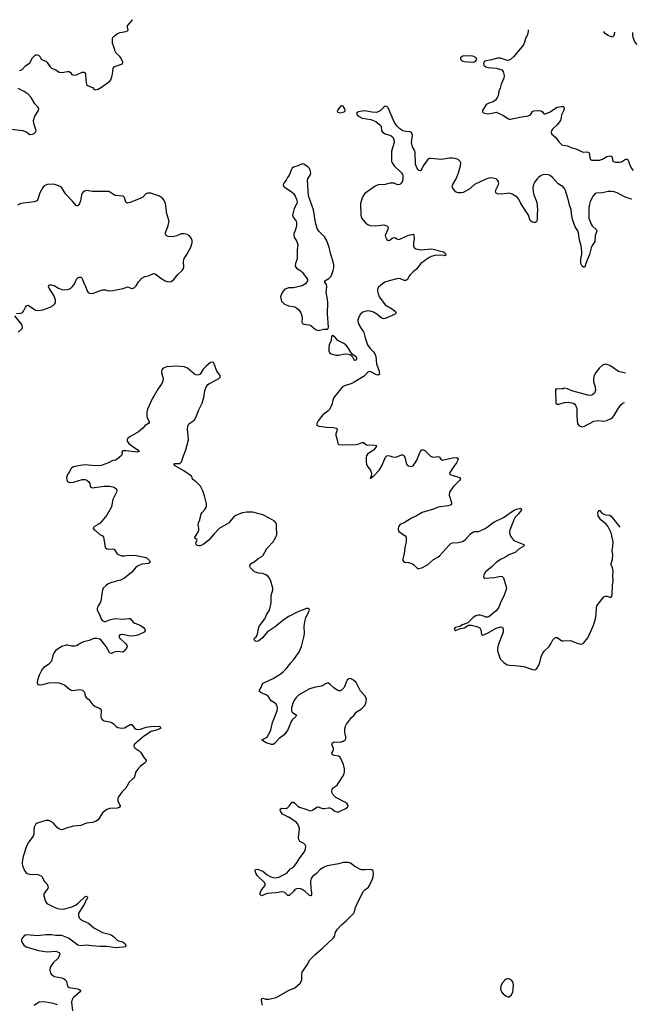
# Model space of a CAD drawing. Header units: inches. Extents: x 1552086 to 1694788, y 812325 to 917226.
# Tile 109 of 109: x 1686312 to 1694788, y 900781 to 914294. Entities that reach past the tile are written whole.
import ezdxf

# ---------------------------------------------------------------- set-up
doc = ezdxf.new("R2010")
doc.units = ezdxf.units.IN
doc.header["$MEASUREMENT"] = 0
for name, color, linetype in [('B6980', 7, 'Continuous'), ('B6981', 7, 'Continuous'), ('B6990', 7, 'Continuous'), ('B6991', 7, 'Continuous')]:
    doc.layers.add(name, color=color, linetype=linetype)

msp = doc.modelspace()

# ---------------------------------------------------------------- linework, layer by layer
at = {"layer": 'B6980', "color": 6, "elevation": 800}
for points in [[(1690000, 906102), (1689922, 906050), (1689817, 905963), (1689710, 905889), (1689644, 905810), (1689596, 905770), (1689570, 905760), (1689550, 905764), (1689540, 905770), (1689528, 905790), (1689535, 905805), (1689557, 905823), (1689573, 905847), (1689594, 905950), (1689604, 905976), (1689676, 906070), (1689706, 906134), (1689740, 906190), (1689763, 906290), (1689764, 906390), (1689784, 906470), (1689785, 906490), (1689760, 906590), (1689739, 906630), (1689721, 906650), (1689690, 906674), (1689650, 906694), (1689590, 906698), (1689536, 906716), (1689480, 906770), (1689470, 906790), (1689475, 906810), (1689491, 906829), (1689550, 906868), (1689583, 906897), (1689634, 906926), (1689654, 906946), (1689703, 907037), (1689790, 907126), (1689826, 907190), (1689839, 907230), (1689841, 907250), (1689835, 907310), (1689837, 907370), (1689828, 907390), (1689810, 907410), (1689747, 907450), (1689650, 907500), (1689513, 907533), (1689430, 907535), (1689370, 907528), (1689341, 907519), (1689280, 907490), (1689253, 907470), (1689176, 907384), (1689051, 907309), (1688982, 907238), (1688908, 907150), (1688830, 907090), (1688790, 907074), (1688770, 907072), (1688750, 907076), (1688732, 907090), (1688729, 907110), (1688746, 907150), (1688741, 907161), (1688718, 907178), (1688715, 907190), (1688754, 907246), (1688772, 907290), (1688772, 907310), (1688760, 907370), (1688764, 907390), (1688785, 907430), (1688802, 907510), (1688815, 907530), (1688853, 907570), (1688875, 907610), (1688876, 907650), (1688850, 907759), (1688827, 907830), (1688793, 907890), (1688733, 907953), (1688705, 907970), (1688685, 907990), (1688681, 908010), (1688668, 908030), (1688563, 908103), (1688446, 908170), (1688426, 908194), (1688435, 908205), (1688510, 908205), (1688534, 908226), (1688561, 908310), (1688594, 908390), (1688627, 908530), (1688625, 908590), (1688615, 908670), (1688619, 908721), (1688634, 908746), (1688690, 908783), (1688710, 908802), (1688736, 908844), (1688765, 908930), (1688818, 909030), (1688841, 909110), (1688855, 909205), (1688878, 909262), (1688895, 909285), (1688917, 909303), (1689013, 909350), (1689043, 909370), (1689063, 909390), (1689065, 909410), (1689016, 909470), (1688982, 909570), (1688970, 909587), (1688952, 909592), (1688930, 909588), (1688870, 909541), (1688830, 909499), (1688805, 909450), (1688789, 909431), (1688770, 909419), (1688750, 909415), (1688730, 909418), (1688710, 909428), (1688617, 909510), (1688573, 909530), (1688462, 909538), (1688330, 909528), (1688283, 909510), (1688261, 909490), (1688257, 909470), (1688259, 909450), (1688283, 909370), (1688277, 909330), (1688255, 909285), (1688210, 909222), (1688155, 909125), (1688130, 909090), (1688064, 908950), (1688057, 908910), (1688059, 908850), (1688070, 908812), (1688090, 908779), (1688090, 908764), (1688078, 908750), (1688036, 908724), (1688004, 908690), (1687942, 908638), (1687822, 908570), (1687798, 908550), (1687786, 908530), (1687789, 908510), (1687810, 908479), (1687882, 908422), (1687935, 908390), (1687950, 908369), (1687930, 908359), (1687770, 908379), (1687730, 908377), (1687716, 908364), (1687717, 908330), (1687708, 908312), (1687650, 908262), (1687629, 908251), (1687590, 908243), (1687529, 908211), (1687430, 908175), (1687350, 908170), (1687210, 908183), (1687144, 908176), (1687050, 908155), (1687030, 908144), (1687016, 908130), (1686995, 908090), (1686967, 908050), (1686955, 908010), (1686959, 907979), (1686970, 907955), (1686986, 907946), (1687003, 907943), (1687049, 907949), (1687170, 907982), (1687210, 907982), (1687232, 907972), (1687262, 907950), (1687274, 907930), (1687280, 907890), (1687290, 907877), (1687309, 907869), (1687470, 907892), (1687548, 907892), (1687610, 907877), (1687642, 907850), (1687647, 907830), (1687641, 907810), (1687592, 907710), (1687572, 907610), (1687510, 907494), (1687415, 907385), (1687390, 907364), (1687327, 907330), (1687321, 907310), (1687339, 907290), (1687358, 907278), (1687410, 907230), (1687448, 907208), (1687463, 907190), (1687469, 907170), (1687486, 907050), (1687506, 907030), (1687530, 907027), (1687590, 907034), (1687608, 907028), (1687650, 906965), (1687670, 906952), (1687710, 906938), (1687750, 906936), (1687810, 906945), (1687910, 906939), (1688050, 906914), (1688094, 906870), (1688101, 906850), (1688090, 906837), (1688076, 906830), (1687990, 906822), (1687930, 906795), (1687900, 906770), (1687850, 906710), (1687752, 906628), (1687696, 906604), (1687638, 906590), (1687550, 906560), (1687525, 906550), (1687497, 906530), (1687458, 906490), (1687449, 906470), (1687427, 906313), (1687418, 906290), (1687389, 906250), (1687381, 906230), (1687375, 906210), (1687377, 906190), (1687409, 906130), (1687430, 906070), (1687444, 906050), (1687470, 906035), (1687490, 906036), (1687559, 906061), (1687630, 906075), (1687730, 906068), (1687810, 906077), (1687830, 906075), (1687870, 906027), (1687893, 906013), (1687964, 905984), (1688013, 905950), (1688031, 905931), (1688035, 905910), (1688021, 905890), (1688010, 905883), (1687934, 905846), (1687890, 905836), (1687830, 905833), (1687724, 905856), (1687688, 905850), (1687674, 905830), (1687680, 905810), (1687770, 905730), (1687782, 905710), (1687787, 905690), (1687780, 905670), (1687750, 905630), (1687727, 905613), (1687650, 905622), (1687610, 905613), (1687570, 905594), (1687550, 905600), (1687498, 905690), (1687430, 905779), (1687410, 905790), (1687370, 905800), (1687330, 905800), (1687265, 905775), (1687190, 905755), (1687150, 905738), (1687090, 905701), (1687070, 905696), (1687030, 905695), (1686970, 905711), (1686950, 905711), (1686890, 905691), (1686830, 905655), (1686803, 905630), (1686787, 905610), (1686765, 905570), (1686747, 905490), (1686710, 905451), (1686641, 905399), (1686617, 905370), (1686580, 905300), (1686558, 905230), (1686552, 905192), (1686563, 905170), (1686590, 905164), (1686630, 905168), (1686710, 905192), (1686810, 905197), (1686850, 905193), (1686890, 905181), (1686930, 905159), (1686990, 905109), (1687021, 905090), (1687050, 905088), (1687130, 905101), (1687173, 905093), (1687196, 905070), (1687205, 905050), (1687210, 905010), (1687225, 904990), (1687263, 904963), (1687302, 904910), (1687322, 904890), (1687350, 904870), (1687407, 904847), (1687425, 904830), (1687431, 904810), (1687428, 904728), (1687432, 904710), (1687444, 904690), (1687473, 904670), (1687550, 904657), (1687570, 904649), (1687594, 904634), (1687634, 904594), (1687659, 904579), (1687710, 904569), (1687750, 904574), (1687830, 904623), (1687850, 904619), (1687890, 904569), (1687901, 904561), (1687930, 904552), (1687970, 904558), (1688050, 904584), (1688110, 904593), (1688230, 904596), (1688242, 904590), (1688249, 904570), (1688205, 904550), (1688116, 904524), (1688078, 904502), (1688008, 904452), (1687910, 904370), (1687890, 904350), (1687880, 904330), (1687883, 904310), (1687896, 904296), (1687950, 904261), (1687976, 904236), (1688014, 904170), (1688049, 904130), (1688042, 904110), (1688025, 904090), (1687970, 904050), (1687933, 904010), (1687906, 903970), (1687883, 903890), (1687867, 903873), (1687814, 903830), (1687771, 903749), (1687715, 903690), (1687668, 903630), (1687660, 903610), (1687661, 903570), (1687692, 903510), (1687693, 903490), (1687670, 903477), (1687650, 903472), (1687550, 903470), (1687510, 903456), (1687450, 903410), (1687387, 903313), (1687351, 903289), (1687310, 903278), (1687230, 903268), (1687150, 903237), (1687050, 903224), (1686950, 903198), (1686910, 903180), (1686890, 903177), (1686850, 903191), (1686827, 903207), (1686770, 903270), (1686739, 903290), (1686710, 903302), (1686670, 903303), (1686550, 903268), (1686527, 903250), (1686510, 903212), (1686505, 903170), (1686506, 903110), (1686499, 903090), (1686438, 903010), (1686406, 902950), (1686360, 902810), (1686347, 902730), (1686347, 902707), (1686355, 902670), (1686378, 902618), (1686398, 902590), (1686417, 902577), (1686447, 902567), (1686561, 902561), (1686606, 902546), (1686622, 902530), (1686649, 902470), (1686688, 902428), (1686701, 902390), (1686698, 902370), (1686687, 902350), (1686652, 902310), (1686644, 902290), (1686644, 902270), (1686666, 902190), (1686686, 902166), (1686777, 902117), (1686830, 902096), (1686887, 902087), (1686930, 902091), (1687030, 902120), (1687080, 902140), (1687113, 902167), (1687210, 902260), (1687230, 902267), (1687244, 902250), (1687237, 902230), (1687225, 902215), (1687195, 902150), (1687121, 902030), (1687119, 901999), (1687130, 901969), (1687149, 901949), (1687173, 901933), (1687256, 901896), (1687330, 901828), (1687450, 901766), (1687542, 901742), (1687570, 901730), (1687594, 901714), (1687650, 901661), (1687667, 901650), (1687730, 901638), (1687758, 901610), (1687769, 901590), (1687765, 901575), (1687759, 901570), (1687734, 901566), (1687630, 901558), (1687510, 901574), (1687410, 901573), (1687301, 901581), (1687230, 901593), (1687150, 901582), (1687110, 901594), (1686980, 901690), (1686890, 901727), (1686810, 901725), (1686750, 901733), (1686674, 901734), (1686550, 901721), (1686410, 901734), (1686390, 901728), (1686370, 901716), (1686347, 901690), (1686339, 901670), (1686339, 901650), (1686350, 901620), (1686370, 901592), (1686402, 901570), (1686570, 901517), (1686690, 901503), (1686810, 901510), (1686853, 901493), (1686862, 901470), (1686858, 901450), (1686838, 901410), (1686771, 901350), (1686729, 901290), (1686724, 901250), (1686737, 901210), (1686750, 901190), (1686790, 901164), (1686890, 901144), (1686928, 901128), (1686945, 901110), (1686953, 901093), (1686969, 901030), (1686990, 901012), (1687111, 900991), (1687130, 900985), (1687150, 900970), (1687141, 900950), (1687048, 900870), (1687026, 900834), (1687023, 900810), (1687036, 900690)], [(1690000, 904569), (1689991, 904549), (1689942, 904478), (1689873, 904427), (1689810, 904360), (1689790, 904347), (1689770, 904346), (1689693, 904370), (1689657, 904390), (1689637, 904410), (1689690, 904437), (1689709, 904451), (1689746, 904514), (1689760, 904550), (1689782, 904650), (1689846, 904810), (1689850, 904850), (1689846, 904870), (1689830, 904901), (1689810, 904918), (1689765, 904945), (1689721, 905010), (1689693, 905030), (1689635, 905050), (1689607, 905067), (1689602, 905070), (1689603, 905090), (1689626, 905130), (1689638, 905170), (1689652, 905190), (1689790, 905251), (1689889, 905310), (1689930, 905343), (1689970, 905386), (1690000, 905426)], [(1690000, 903351), (1689919, 903390), (1689890, 903430), (1689886, 903450), (1689896, 903464), (1689910, 903471), (1689970, 903470), (1689990, 903480), (1690000, 903490)], [(1690000, 902273), (1689990, 902275), (1689950, 902315), (1689930, 902322), (1689910, 902323), (1689830, 902311), (1689710, 902301), (1689630, 902268), (1689618, 902278), (1689612, 902290), (1689612, 902310), (1689630, 902350), (1689679, 902410), (1689681, 902430), (1689671, 902451), (1689570, 902550), (1689556, 902570), (1689543, 902610), (1689547, 902633), (1689570, 902637), (1689647, 902610), (1689710, 902557), (1689761, 902530), (1689790, 902522), (1689830, 902518), (1689870, 902526), (1689978, 902582), (1690000, 902606)], [(1689644, 900770), (1689636, 900804), (1689632, 900848), (1689640, 900860), (1689650, 900866), (1689690, 900850), (1689730, 900849), (1689830, 900875), (1690000, 900969)], [(1686830, 900772), (1686770, 900790), (1686672, 900808), (1686590, 900813), (1686570, 900807), (1686510, 900764)]]:
    msp.add_lwpolyline(points, dxfattribs=at)
at = {"layer": 'B6981', "color": 6, "elevation": 800}
for points in [[(1686310, 913599), (1686330, 913600), (1686347, 913610), (1686390, 913659), (1686450, 913702), (1686490, 913770), (1686510, 913795), (1686530, 913810), (1686550, 913813), (1686570, 913807), (1686590, 913790), (1686610, 913747), (1686670, 913727), (1686690, 913707), (1686730, 913649), (1686750, 913630), (1686810, 913606), (1686854, 913574), (1686890, 913568), (1686970, 913584), (1686990, 913582), (1687009, 913569), (1687030, 913544), (1687052, 913531), (1687090, 913539), (1687170, 913576), (1687195, 913575), (1687207, 913567), (1687216, 913550), (1687218, 913458), (1687230, 913404), (1687250, 913388), (1687310, 913363), (1687336, 913336), (1687350, 913330), (1687390, 913342), (1687433, 913367), (1687548, 913450), (1687564, 913470), (1687579, 913510), (1687587, 913547), (1687593, 913630), (1687613, 913650), (1687724, 913690), (1687730, 913710), (1687699, 913770), (1687686, 913790), (1687636, 913836), (1687622, 913862), (1687611, 913910), (1687586, 913970), (1687585, 914030), (1687592, 914050), (1687607, 914070), (1687656, 914104), (1687690, 914119), (1687770, 914132), (1687790, 914140), (1687799, 914150), (1687790, 914190), (1687792, 914210), (1687862, 914294)], [(1686163, 912797), (1686355, 912775), (1686410, 912750), (1686450, 912718), (1686490, 912721), (1686510, 912730), (1686531, 912749), (1686537, 912770), (1686534, 912786), (1686505, 912870), (1686503, 912910), (1686519, 912970), (1686572, 913050), (1686575, 913075), (1686567, 913090), (1686521, 913141), (1686470, 913227), (1686430, 913271), (1686374, 913310), (1686290, 913349)], [(1686270, 910261), (1686330, 910267), (1686350, 910277), (1686364, 910296), (1686390, 910350), (1686410, 910373), (1686430, 910376), (1686530, 910306), (1686570, 910302), (1686630, 910311), (1686731, 910350), (1686770, 910370), (1686792, 910390), (1686802, 910410), (1686803, 910450), (1686780, 910510), (1686716, 910610), (1686709, 910630), (1686711, 910649), (1686724, 910656), (1686750, 910656), (1686785, 910645), (1686847, 910610), (1686890, 910592), (1686930, 910585), (1686970, 910589), (1687010, 910607), (1687037, 910630), (1687063, 910670), (1687090, 910735), (1687110, 910752), (1687130, 910760), (1687150, 910761), (1687170, 910744), (1687187, 910690), (1687217, 910630), (1687242, 910562), (1687250, 910550), (1687270, 910540), (1687310, 910538), (1687350, 910548), (1687406, 910574), (1687450, 910587), (1687487, 910587), (1687535, 910575), (1687590, 910578), (1687734, 910606), (1687790, 910626), (1687850, 910607), (1687870, 910611), (1687890, 910620), (1687910, 910640), (1687943, 910697), (1687990, 910748), (1688030, 910768), (1688082, 910778), (1688150, 910810), (1688170, 910807), (1688248, 910748), (1688309, 910709), (1688350, 910698), (1688390, 910701), (1688428, 910730), (1688483, 910797), (1688543, 910850), (1688558, 910870), (1688564, 910904), (1688560, 910970), (1688563, 910997), (1688570, 911015), (1688608, 911070), (1688660, 911170), (1688679, 911230), (1688679, 911270), (1688657, 911310), (1688637, 911330), (1688610, 911345), (1688570, 911355), (1688530, 911354), (1688471, 911329), (1688410, 911315), (1688350, 911318), (1688323, 911330), (1688313, 911350), (1688315, 911370), (1688351, 911471), (1688362, 911530), (1688333, 911630), (1688311, 911770), (1688290, 911820), (1688270, 911845), (1688230, 911870), (1688176, 911890), (1688110, 911912), (1688066, 911914), (1688039, 911901), (1688000, 911860), (1687976, 911844), (1687830, 911784), (1687790, 911777), (1687771, 911791), (1687752, 911852), (1687732, 911870), (1687623, 911883), (1687534, 911934), (1687498, 911938), (1687310, 911937), (1687230, 911950), (1687190, 911934), (1687170, 911911), (1687162, 911890), (1687147, 911810), (1687134, 911770), (1687110, 911740), (1687090, 911739), (1687033, 911810), (1686943, 911903), (1686890, 911985), (1686870, 912003), (1686810, 912029), (1686776, 912036), (1686696, 912030), (1686650, 912014), (1686630, 911992), (1686590, 911916), (1686561, 911830), (1686550, 911810), (1686510, 911795), (1686330, 911771), (1686281, 911750)], [(1690000, 912148), (1689986, 912130), (1689968, 912090), (1689935, 912050), (1689928, 912030), (1689933, 912010), (1689954, 911990), (1690000, 911961)], [(1690000, 910612), (1689990, 910611), (1689950, 910594), (1689927, 910570), (1689904, 910530), (1689893, 910490), (1689894, 910470), (1689906, 910430), (1689948, 910388), (1689990, 910371), (1690000, 910369)], [(1686290, 910007), (1686346, 910054), (1686351, 910070), (1686340, 910110), (1686246, 910230)]]:
    msp.add_lwpolyline(points, dxfattribs=at)
at = {"layer": 'B6990', "color": 6}
for points, elevation in [([(1691034, 910000), (1691052, 909928), (1691087, 909830), (1691121, 909781), (1691170, 909735), (1691187, 909710), (1691198, 909670), (1691207, 909570), (1691245, 909470), (1691251, 909429), (1691230, 909416), (1691210, 909419), (1691130, 909460), (1691110, 909465), (1691099, 909461), (1691090, 909458), (1691038, 909402), (1690903, 909317), (1690870, 909300), (1690770, 909270), (1690744, 909256), (1690625, 909110), (1690610, 909070), (1690598, 909010), (1690560, 908940), (1690541, 908919), (1690474, 908870), (1690456, 908850), (1690407, 908790), (1690390, 908750), (1690392, 908730), (1690416, 908716), (1690523, 908703), (1690618, 908698), (1690654, 908690), (1690669, 908670), (1690666, 908650), (1690650, 908610), (1690649, 908590), (1690670, 908530), (1690677, 908477), (1690690, 908462), (1690737, 908457), (1690930, 908463), (1690968, 908472), (1691010, 908489), (1691030, 908489), (1691070, 908460), (1691090, 908453), (1691150, 908458), (1691208, 908450), (1691206, 908430), (1691173, 908390), (1691085, 908330), (1691071, 908310), (1691066, 908290), (1691066, 908226), (1691073, 908190), (1691090, 908158), (1691126, 908110), (1691140, 908070), (1691137, 908023), (1691124, 908004), (1691130, 907994), (1691132, 908008), (1691170, 908028), (1691250, 908117), (1691283, 908170), (1691334, 908290), (1691350, 908306), (1691368, 908312), (1691390, 908309), (1691430, 908293), (1691469, 908291), (1691490, 908294), (1691550, 908324), (1691570, 908320), (1691586, 908306), (1691596, 908290), (1691614, 908214), (1691625, 908190), (1691650, 908169), (1691690, 908161), (1691710, 908171), (1691740, 908210), (1691763, 908250), (1691810, 908365), (1691830, 908390), (1691850, 908392), (1691870, 908380), (1691950, 908304), (1691990, 908292), (1692057, 908297), (1692072, 908290), (1692090, 908263), (1692110, 908251), (1692250, 908279), (1692310, 908284), (1692329, 908270), (1692326, 908250), (1692306, 908210), (1692245, 908130), (1692211, 908070), (1692213, 908050), (1692336, 908016), (1692349, 908009), (1692361, 907990), (1692349, 907970), (1692259, 907881), (1692211, 907810), (1692208, 907770), (1692240, 907670), (1692238, 907650), (1692230, 907638), (1692220, 907630), (1692190, 907621), (1692056, 907604), (1691990, 907576), (1691834, 907530), (1691757, 907483), (1691690, 907453), (1691590, 907388), (1691544, 907370), (1691530, 907361), (1691510, 907334), (1691506, 907306), (1691513, 907273), (1691601, 907210), (1691614, 907190), (1691618, 907170), (1691616, 907130), (1691599, 907050), (1691590, 906970), (1691572, 906890), (1691572, 906870), (1691590, 906850), (1691650, 906843), (1691693, 906830), (1691723, 906810), (1691770, 906764), (1691790, 906760), (1691830, 906770), (1691910, 906813), (1691990, 906884), (1692050, 906918), (1692079, 906941), (1692202, 907078), (1692230, 907103), (1692250, 907112), (1692330, 907118), (1692390, 907134), (1692424, 907156), (1692500, 907240), (1692530, 907261), (1692550, 907268), (1692610, 907272), (1692690, 907306), (1692743, 907337), (1692790, 907380), (1692830, 907404), (1692950, 907462), (1693090, 907560), (1693130, 907577), (1693190, 907590), (1693199, 907570), (1693187, 907550), (1693157, 907510), (1693114, 907466), (1693092, 907428), (1693039, 907290), (1693034, 907250), (1693047, 907207), (1693090, 907153), (1693116, 907136), (1693231, 907091), (1693229, 907070), (1693167, 907033), (1693110, 906982), (1693023, 906950), (1692970, 906913), (1692910, 906886), (1692850, 906844), (1692797, 906790), (1692702, 906710), (1692681, 906670), (1692676, 906650), (1692684, 906630), (1692690, 906628), (1692830, 906638), (1692910, 906656), (1692932, 906652), (1692950, 906632), (1692990, 906512), (1692991, 906489), (1692963, 906397), (1692911, 906290), (1692889, 906230), (1692850, 906182), (1692750, 906100), (1692730, 906094), (1692710, 906096), (1692670, 906113), (1692630, 906122), (1692610, 906123), (1692570, 906114), (1692534, 906090), (1692463, 906017), (1692391, 905990), (1692353, 905967), (1692290, 905953), (1692276, 905930), (1692289, 905909), (1692294, 905910), (1692362, 905938), (1692410, 905946), (1692470, 905984), (1692514, 905986), (1692586, 905966), (1692626, 905946), (1692640, 905920), (1692650, 905858), (1692670, 905847), (1692730, 905873), (1692850, 905945), (1692910, 905961), (1692936, 905956), (1692949, 905929), (1692949, 905890), (1692879, 905710), (1692871, 905670), (1692871, 905631), (1692904, 905524), (1692957, 905470), (1693002, 905442), (1693034, 905434), (1693110, 905432), (1693230, 905418), (1693350, 905376), (1693370, 905372), (1693390, 905377), (1693410, 905390), (1693434, 905426), (1693450, 905471), (1693468, 905550), (1693487, 905593), (1693510, 905626), (1693577, 905690), (1693603, 905730), (1693630, 905784), (1693650, 905807), (1693670, 905815), (1693690, 905813), (1693750, 905770), (1693770, 905767), (1693870, 905773), (1693950, 905740), (1694010, 905724), (1694030, 905726), (1694050, 905737), (1694109, 905811), (1694181, 905970), (1694215, 906070), (1694223, 906130), (1694227, 906230), (1694234, 906250), (1694330, 906372), (1694350, 906380), (1694370, 906380), (1694410, 906368), (1694430, 906367), (1694442, 906390), (1694445, 906410), (1694448, 906530), (1694455, 906590), (1694450, 906650), (1694456, 906730), (1694448, 906770), (1694431, 906810), (1694431, 906830), (1694448, 906890), (1694451, 906950), (1694444, 907010), (1694454, 907066), (1694455, 907130), (1694427, 907250), (1694382, 907342), (1694360, 907370), (1694289, 907430), (1694250, 907484), (1694246, 907530), (1694250, 907541), (1694270, 907563), (1694303, 907523), (1694327, 907507), (1694350, 907499), (1694410, 907493), (1694430, 907481), (1694550, 907330)], 800), ([(1694624, 909441), (1694530, 909466), (1694410, 909546), (1694370, 909563), (1694350, 909565), (1694310, 909551), (1694270, 909517), (1694219, 909450), (1694198, 909410), (1694188, 909370), (1694187, 909330), (1694211, 909250), (1694214, 909210), (1694200, 909170), (1694173, 909147), (1694150, 909138), (1694110, 909139), (1693890, 909201), (1693830, 909227), (1693790, 909238), (1693774, 909230), (1693753, 909227), (1693685, 909225), (1693671, 909229), (1693665, 909215), (1693671, 909030), (1693690, 909019), (1693710, 909018), (1693790, 909041), (1693850, 909044), (1693910, 909032), (1693930, 909019), (1693942, 909002), (1693956, 908956), (1693957, 908850), (1693969, 908749), (1693990, 908718), (1694030, 908706), (1694065, 908715), (1694190, 908785), (1694250, 908795), (1694330, 908785), (1694370, 908795), (1694430, 908819), (1694447, 908833), (1694470, 908862), (1694522, 908950), (1694568, 909012), (1694588, 909030), (1694610, 909038), (1694610, 909038)], 900), ([(1690000, 905426), (1690032, 905468), (1690070, 905510), (1690144, 905610), (1690178, 905690), (1690216, 905836), (1690220, 905870), (1690216, 905970), (1690228, 906052), (1690241, 906090), (1690273, 906150), (1690288, 906190), (1690284, 906204), (1690274, 906214), (1690250, 906213), (1690130, 906166), (1690013, 906110), (1690000, 906102)], 800), ([(1690000, 903490), (1690010, 903500), (1690050, 903556), (1690070, 903557), (1690090, 903543), (1690130, 903501), (1690150, 903488), (1690240, 903460), (1690290, 903440), (1690310, 903438), (1690330, 903443), (1690390, 903488), (1690410, 903493), (1690470, 903469), (1690490, 903467), (1690550, 903479), (1690570, 903476), (1690590, 903468), (1690635, 903430), (1690670, 903421), (1690690, 903424), (1690730, 903441), (1690787, 903470), (1690814, 903490), (1690818, 903510), (1690808, 903530), (1690782, 903550), (1690650, 903621), (1690615, 903655), (1690598, 903690), (1690595, 903710), (1690600, 903730), (1690616, 903750), (1690670, 903790), (1690685, 903810), (1690762, 903930), (1690772, 903970), (1690768, 904012), (1690755, 904070), (1690712, 904172), (1690688, 904188), (1690630, 904196), (1690600, 904210), (1690595, 904230), (1690618, 904270), (1690621, 904290), (1690594, 904350), (1690603, 904370), (1690630, 904384), (1690710, 904377), (1690752, 904390), (1690779, 904410), (1690786, 904430), (1690786, 904450), (1690775, 904510), (1690773, 904550), (1690781, 904590), (1690795, 904625), (1690865, 904715), (1690902, 904750), (1690932, 904788), (1691002, 904838), (1691042, 904878), (1691061, 904910), (1691070, 904970), (1691054, 905010), (1690987, 905087), (1690930, 905196), (1690895, 905230), (1690850, 905250), (1690830, 905248), (1690806, 905230), (1690795, 905210), (1690766, 905130), (1690730, 905092), (1690710, 905085), (1690690, 905085), (1690670, 905092), (1690623, 905123), (1690570, 905173), (1690550, 905186), (1690530, 905189), (1690510, 905181), (1690481, 905159), (1690454, 905146), (1690370, 905133), (1690290, 905111), (1690138, 905022), (1690106, 904990), (1690076, 904944), (1690061, 904910), (1690044, 904850), (1690042, 904810), (1690053, 904790), (1690109, 904750), (1690100, 904730), (1690057, 904690), (1690043, 904670), (1690000, 904569)], 800), ([(1690000, 902606), (1690030, 902639), (1690070, 902665), (1690110, 902717), (1690155, 902790), (1690216, 902870), (1690236, 902910), (1690239, 902950), (1690232, 902970), (1690210, 902988), (1690155, 903015), (1690141, 903041), (1690137, 903070), (1690150, 903190), (1690143, 903223), (1690130, 903252), (1690110, 903274), (1690007, 903347), (1690000, 903351)], 800), ([(1690000, 900969), (1690010, 900974), (1690090, 901009), (1690161, 901070), (1690183, 901110), (1690184, 901196), (1690190, 901222), (1690257, 901323), (1690293, 901390), (1690361, 901459), (1690469, 901550), (1690615, 901690), (1690631, 901710), (1690639, 901730), (1690645, 901770), (1690672, 901810), (1690727, 901870), (1690794, 901926), (1690896, 902030), (1690909, 902050), (1690921, 902110), (1690946, 902174), (1690990, 902251), (1691028, 902330), (1691048, 902352), (1691098, 902390), (1691115, 902410), (1691159, 902510), (1691169, 902570), (1691163, 902603), (1691157, 902617), (1691145, 902625), (1691110, 902631), (1691050, 902624), (1691004, 902624), (1690989, 902629), (1690911, 902671), (1690850, 902719), (1690826, 902726), (1690750, 902728), (1690690, 902710), (1690530, 902679), (1690490, 902664), (1690438, 902630), (1690384, 902576), (1690330, 902536), (1690313, 902507), (1690304, 902470), (1690310, 902370), (1690319, 902310), (1690317, 902283), (1690310, 902270), (1690290, 902276), (1690229, 902330), (1690190, 902358), (1690170, 902365), (1690130, 902369), (1690110, 902367), (1690090, 902355), (1690070, 902329), (1690010, 902272), (1690000, 902273)], 800)]:
    msp.add_lwpolyline(points, dxfattribs=dict(at, elevation=elevation))
at = {"layer": 'B6990', "color": 6, "elevation": 800}
for points in [[(1690610, 909958), (1690591, 909949), (1690585, 909890), (1690559, 909830), (1690553, 909790), (1690553, 909750), (1690566, 909726), (1690589, 909709), (1690652, 909692), (1690690, 909692), (1690770, 909707), (1690825, 909705), (1690853, 909693), (1690875, 909675), (1690897, 909630), (1690910, 909622), (1690930, 909625), (1690937, 909630), (1690941, 909650), (1690930, 909666), (1690881, 909701), (1690861, 909721), (1690818, 909790), (1690786, 909830), (1690750, 909854), (1690680, 909890), (1690647, 909930)], [(1693010, 901132), (1692990, 901126), (1692970, 901111), (1692935, 901070), (1692915, 901030), (1692912, 900990), (1692924, 900950), (1692945, 900925), (1692990, 900892), (1693010, 900884), (1693030, 900885), (1693060, 900910), (1693079, 900950), (1693086, 900990), (1693088, 901050), (1693078, 901090), (1693063, 901110), (1693030, 901130)]]:
    msp.add_lwpolyline(points, close=True, dxfattribs=at)
at = {"layer": 'B6991', "color": 6, "elevation": 800}
for points in [[(1693288, 914157), (1693290, 914130), (1693280, 914090), (1693254, 914030), (1693237, 913970), (1693225, 913950), (1693093, 913790), (1693050, 913750), (1693010, 913736), (1692990, 913737), (1692910, 913765), (1692870, 913765), (1692770, 913739), (1692710, 913730), (1692690, 913722), (1692680, 913710), (1692677, 913690), (1692681, 913670), (1692708, 913648), (1692740, 913640), (1692850, 913630), (1692927, 913607), (1692945, 913585), (1692960, 913530), (1692955, 913490), (1692918, 913410), (1692906, 913354), (1692889, 913311), (1692877, 913250), (1692862, 913218), (1692845, 913195), (1692811, 913169), (1692749, 913150), (1692716, 913130), (1692663, 913050), (1692664, 913030), (1692670, 913022), (1692690, 913009), (1692730, 913002), (1692790, 913010), (1692850, 913027), (1692950, 912979), (1693010, 912939), (1693030, 912930), (1693050, 912929), (1693175, 912955), (1693290, 912973), (1693320, 912990), (1693350, 913035), (1693370, 913045), (1693430, 913046), (1693463, 913043), (1693486, 913030), (1693503, 913003), (1693530, 913004), (1693590, 913029), (1693650, 913072), (1693690, 913092), (1693743, 913103), (1693770, 913102), (1693785, 913090), (1693785, 913070), (1693777, 913043), (1693748, 912990), (1693743, 912950), (1693732, 912910), (1693689, 912851), (1693625, 912790), (1693611, 912770), (1693605, 912750), (1693609, 912729), (1693670, 912676), (1693710, 912617), (1693750, 912578), (1693770, 912570), (1693830, 912561), (1693890, 912536), (1693943, 912523), (1693977, 912510), (1694030, 912481), (1694050, 912478), (1694090, 912480), (1694115, 912475), (1694126, 912466), (1694134, 912450), (1694136, 912390), (1694149, 912369), (1694164, 912364), (1694270, 912365), (1694310, 912381), (1694370, 912415), (1694410, 912425), (1694430, 912420), (1694442, 912410), (1694449, 912369), (1694457, 912350), (1694490, 912338), (1694550, 912338), (1694570, 912344), (1694610, 912371), (1694630, 912380), (1694650, 912380), (1694664, 912364), (1694681, 912310), (1694710, 912254), (1694733, 912226)], [(1694473, 914125), (1694470, 914090), (1694463, 914070), (1694450, 914060), (1694430, 914060), (1694390, 914076), (1694350, 914102), (1694327, 914127), (1694326, 914129)], [(1694788, 913952), (1694753, 913990), (1694731, 914051), (1694725, 914090), (1694727, 914118)], [(1694715, 911835), (1694710, 911833), (1694690, 911834), (1694610, 911864), (1694510, 911920), (1694470, 911932), (1694430, 911937), (1694390, 911935), (1694310, 911919), (1694230, 911914), (1694210, 911907), (1694183, 911877), (1694142, 911798), (1694130, 911763), (1694123, 911710), (1694125, 911570), (1694130, 911547), (1694154, 911490), (1694170, 911465), (1694226, 911410), (1694232, 911390), (1694211, 911330), (1694207, 911250), (1694170, 911196), (1694155, 911165), (1694131, 911070), (1694080, 910950), (1694070, 910899), (1694050, 910896), (1694030, 910913), (1694013, 910950), (1694014, 911010), (1694027, 911070), (1694029, 911111), (1694016, 911190), (1693994, 911270), (1693979, 911370), (1693970, 911395), (1693933, 911450), (1693899, 911550), (1693883, 911630), (1693880, 911690), (1693856, 911750), (1693850, 911792), (1693801, 911950), (1693790, 911975), (1693770, 912000), (1693702, 912042), (1693630, 912122), (1693590, 912155), (1693570, 912166), (1693530, 912171), (1693490, 912164), (1693470, 912155), (1693434, 912130), (1693412, 912108), (1693382, 912070), (1693362, 912030), (1693354, 911990), (1693357, 911930), (1693366, 911890), (1693409, 911789), (1693418, 911690), (1693412, 911610), (1693414, 911550), (1693410, 911530), (1693390, 911511), (1693370, 911509), (1693350, 911515), (1693327, 911527), (1693319, 911539), (1693293, 911613), (1693190, 911773), (1693164, 911830), (1693139, 911859), (1693070, 911899), (1693030, 911912), (1692930, 911901), (1692870, 911904), (1692851, 911911), (1692844, 911930), (1692845, 911950), (1692851, 911970), (1692883, 912030), (1692887, 912050), (1692883, 912070), (1692871, 912090), (1692850, 912109), (1692835, 912115), (1692770, 912122), (1692710, 912107), (1692556, 912030), (1692488, 911972), (1692396, 911924), (1692370, 911919), (1692330, 911919), (1692291, 911931), (1692251, 911990), (1692249, 912010), (1692255, 912030), (1692301, 912110), (1692332, 912190), (1692363, 912290), (1692367, 912330), (1692358, 912350), (1692330, 912373), (1692290, 912389), (1692247, 912393), (1692210, 912392), (1692103, 912377), (1691950, 912390), (1691933, 912387), (1691910, 912371), (1691901, 912359), (1691851, 912290), (1691830, 912245), (1691815, 912225), (1691810, 912221), (1691790, 912224), (1691761, 912261), (1691746, 912310), (1691741, 912470), (1691735, 912495), (1691705, 912550), (1691690, 912610), (1691703, 912710), (1691690, 912744), (1691670, 912755), (1691610, 912758), (1691570, 912769), (1691530, 912798), (1691490, 912836), (1691450, 912891), (1691370, 913084), (1691350, 913104), (1691330, 913105), (1691310, 913092), (1691257, 913043), (1691210, 913020), (1691143, 913023), (1691050, 913043), (1691010, 913040), (1690963, 913030), (1690935, 913010), (1690944, 912990), (1690970, 912965), (1691010, 912944), (1691130, 912922), (1691198, 912898), (1691256, 912850), (1691271, 912831), (1691278, 912770), (1691290, 912750), (1691330, 912727), (1691406, 912706), (1691436, 912676), (1691448, 912649), (1691452, 912610), (1691413, 912490), (1691415, 912350), (1691423, 912330), (1691450, 912290), (1691554, 912194), (1691567, 912170), (1691569, 912150), (1691568, 912110), (1691559, 912070), (1691547, 912050), (1691530, 912034), (1691510, 912027), (1691490, 912031), (1691450, 912050), (1691394, 912050), (1691326, 912034), (1691230, 912026), (1691189, 912010), (1691050, 911908), (1691034, 911890), (1691013, 911850), (1690991, 911771), (1690994, 911610), (1691004, 911570), (1691061, 911501), (1691090, 911483), (1691124, 911470), (1691190, 911466), (1691310, 911478), (1691350, 911466), (1691363, 911450), (1691369, 911430), (1691330, 911330), (1691332, 911312), (1691350, 911279), (1691370, 911262), (1691390, 911266), (1691424, 911296), (1691450, 911306), (1691470, 911302), (1691490, 911285), (1691510, 911278), (1691530, 911280), (1691650, 911337), (1691711, 911351), (1691719, 911339), (1691727, 911290), (1691715, 911230), (1691715, 911190), (1691727, 911167), (1691750, 911150), (1691815, 911135), (1691970, 911151), (1692129, 911110), (1692150, 911090), (1692160, 911070), (1692159, 911061), (1692150, 911051), (1692137, 911057), (1692081, 911061), (1692010, 911058), (1691957, 911043), (1691919, 911021), (1691819, 910950), (1691757, 910870), (1691710, 910835), (1691670, 910794), (1691652, 910770), (1691634, 910730), (1691620, 910720), (1691610, 910716), (1691590, 910716), (1691530, 910741), (1691490, 910737), (1691384, 910710), (1691325, 910690), (1691289, 910670), (1691237, 910623), (1691224, 910596), (1691224, 910570), (1691231, 910530), (1691250, 910486), (1691330, 910381), (1691430, 910321), (1691469, 910290), (1691481, 910270), (1691458, 910250), (1691350, 910201), (1691310, 910190), (1691290, 910194), (1691270, 910206), (1691214, 910254), (1691170, 910282), (1691124, 910296), (1691083, 910297), (1691022, 910278), (1690989, 910251), (1690966, 910210), (1690955, 910170), (1690954, 910150), (1690966, 910110), (1690997, 910057), (1691032, 910010), (1691034, 910000)], [(1690000, 910369), (1690090, 910351), (1690116, 910336), (1690144, 910310), (1690169, 910270), (1690184, 910230), (1690190, 910190), (1690186, 910150), (1690190, 910124), (1690210, 910114), (1690284, 910104), (1690310, 910095), (1690370, 910044), (1690410, 910029), (1690487, 910047), (1690532, 910048), (1690544, 910056), (1690548, 910072), (1690537, 910257), (1690541, 910410), (1690537, 910457), (1690517, 910550), (1690529, 910630), (1690521, 910661), (1690500, 910690), (1690499, 910710), (1690556, 910744), (1690586, 910774), (1690616, 910850), (1690623, 910890), (1690624, 910930), (1690616, 910970), (1690584, 911070), (1690560, 911170), (1690522, 911270), (1690494, 911314), (1690416, 911390), (1690393, 911430), (1690372, 911512), (1690345, 911685), (1690275, 911875), (1690262, 912090), (1690268, 912112), (1690303, 912170), (1690306, 912190), (1690298, 912230), (1690289, 912250), (1690270, 912272), (1690210, 912311), (1690190, 912315), (1690130, 912290), (1690068, 912272), (1690050, 912258), (1690036, 912230), (1690016, 912170), (1690000, 912148)], [(1690000, 911961), (1690037, 911937), (1690069, 911910), (1690095, 911870), (1690111, 911830), (1690118, 911790), (1690117, 911770), (1690079, 911701), (1690063, 911650), (1690058, 911610), (1690064, 911584), (1690106, 911530), (1690112, 911510), (1690111, 911470), (1690103, 911430), (1690076, 911350), (1690074, 911330), (1690077, 911310), (1690115, 911250), (1690129, 911210), (1690120, 911130), (1690120, 911010), (1690097, 910950), (1690095, 910910), (1690110, 910885), (1690169, 910849), (1690189, 910829), (1690247, 910750), (1690260, 910730), (1690263, 910710), (1690233, 910670), (1690190, 910643), (1690070, 910614), (1690000, 910612)]]:
    msp.add_lwpolyline(points, dxfattribs=at)
for points in [[(1692510, 913800), (1692390, 913792), (1692360, 913770), (1692363, 913750), (1692370, 913741), (1692390, 913727), (1692410, 913721), (1692530, 913713), (1692550, 913716), (1692570, 913728), (1692584, 913750), (1692575, 913770), (1692545, 913790)], [(1690730, 913112), (1690710, 913098), (1690689, 913070), (1690675, 913050), (1690671, 913030), (1690690, 913020), (1690710, 913017), (1690750, 913023), (1690767, 913030), (1690777, 913043), (1690780, 913050), (1690776, 913070), (1690750, 913107)]]:
    msp.add_lwpolyline(points, close=True, dxfattribs=at)

doc.saveas('drawing.dxf')
